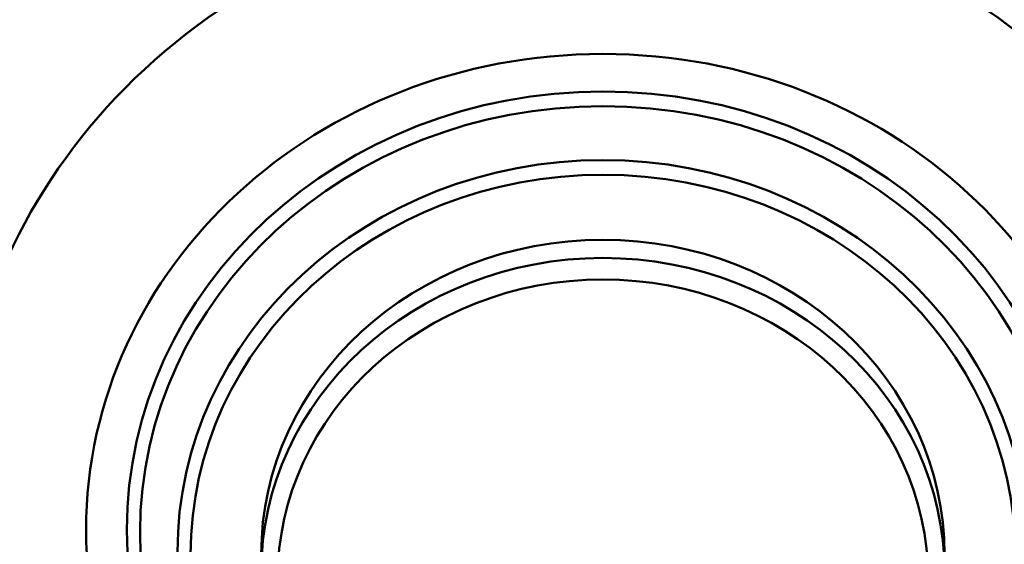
# Model space of a CAD drawing. Header units: inches. Extents: x 2.9 to 75, y -2.3 to 43.7.
# Tile 128 of 155: x 64.4 to 65.4, y 17.4 to 17.9. Entities that reach past the tile are written whole.
import ezdxf

# ---------------------------------------------------------------- set-up
doc = ezdxf.new("R2010")
doc.units = ezdxf.units.IN
doc.header["$MEASUREMENT"] = 0
doc.layers.add('Visible Edges(ROSSANSI)', color=7, linetype='Continuous', lineweight=50)
doc.layers.add('Visible Tangent Edges(ROSSANSI)', color=7, linetype='Continuous', lineweight=50)

msp = doc.modelspace()

# ---------------------------------------------------------------- linework, layer by layer
at = {"layer": 'Visible Edges(ROSSANSI)'}
msp.add_ellipse((64.99184, 17.4037), major_axis=(-0.325, 0), ratio=0.920845, start_param=3.141593, end_param=6.283185, dxfattribs=at)
at = {"layer": 'Visible Tangent Edges(ROSSANSI)'}
for centre, major_axis, start_param, end_param in [((64.99184, 18.35318), (1.01163, 0), 5.465042, 10.242921), ((64.99184, 17.46668), (-0.61431, 0), 2.672582, 6.752196), ((64.99184, 17.3864), (-0.325, 0), 3.141593, 6.283185)]:
    msp.add_ellipse(centre, major_axis=major_axis, ratio=0.920845, start_param=start_param, end_param=end_param, dxfattribs=at)
for centre, major_axis in [((64.99184, 17.4271), (0.49154, 0)), ((64.99184, 17.4271), (0.45281, 0)), ((64.99184, 17.42466), (-0.44031, 0)), ((64.99184, 17.40614), (0.40469, 0)), ((64.99184, 17.4037), (-0.39219, 0)), ((64.99184, 17.38031), (-0.30938, 0))]:
    msp.add_ellipse(centre, major_axis=major_axis, ratio=0.920845, dxfattribs=at)

doc.saveas('drawing.dxf')
